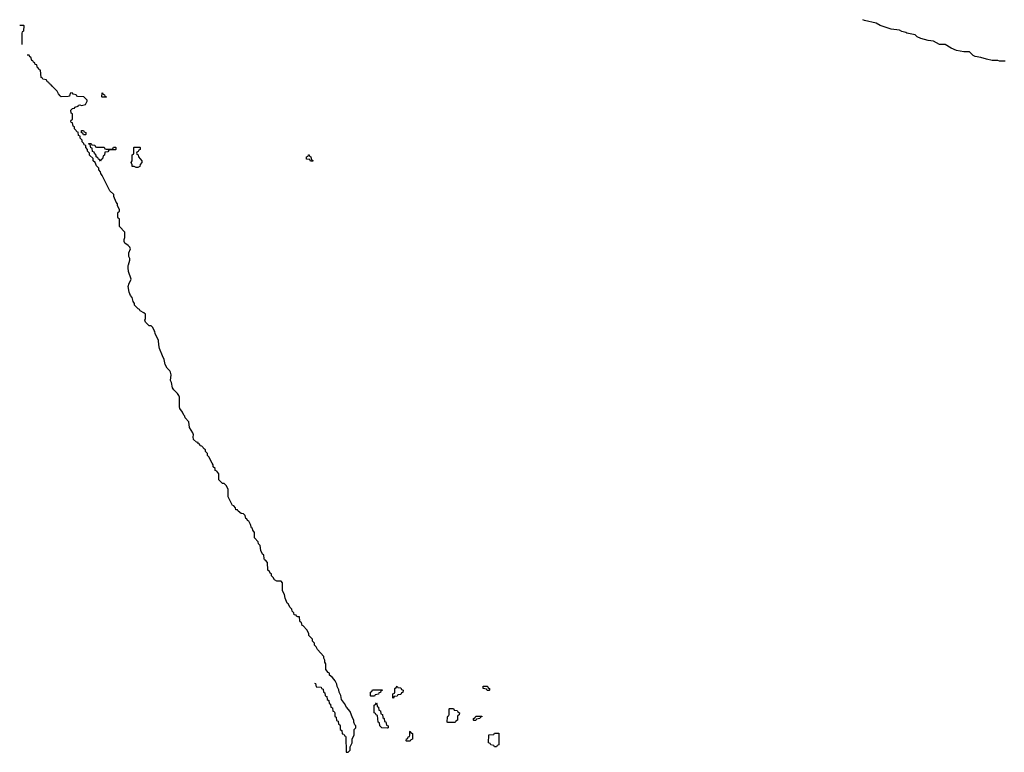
# Model space of a CAD drawing. Header units: inches. Extents: x 2886961 to 3052306, y 543424 to 918523.
# Tile 27 of 117: x 2892290 to 2902780, y 774809 to 782612. Entities that reach past the tile are written whole.
import ezdxf

# ---------------------------------------------------------------- set-up
doc = ezdxf.new("R2010")
doc.units = ezdxf.units.IN
doc.header["$MEASUREMENT"] = 0
for name, color, linetype in [('C8797', 7, 'Continuous'), ('C8798', 7, 'Continuous'), ('C9708', 7, 'Continuous')]:
    doc.layers.add(name, color=color, linetype=linetype)

msp = doc.modelspace()

# ---------------------------------------------------------------- linework, layer by layer
at = {"layer": 'C8797', "color": 6}
msp.add_lwpolyline([(2895430, 775546), (2895442, 775542), (2895447, 775507), (2895502, 775502), (2895507, 775487), (2895522, 775482), (2895526, 775450), (2895542, 775442), (2895546, 775410), (2895562, 775402), (2895566, 775370), (2895582, 775362), (2895586, 775330), (2895602, 775322), (2895606, 775290), (2895622, 775282), (2895627, 775247), (2895642, 775242), (2895646, 775230), (2895646, 775190), (2895662, 775182), (2895667, 775147), (2895682, 775142), (2895687, 775107), (2895702, 775102), (2895706, 775090), (2895706, 775050), (2895722, 775042), (2895727, 775007), (2895742, 775002), (2895750, 774986), (2895762, 774982), (2895766, 774970), (2895767, 774813), (2895770, 774809), (2895791, 774809), (2895811, 774830), (2895812, 774868), (2895831, 774909), (2895832, 774950), (2895853, 774993), (2895854, 775050), (2895872, 775068), (2895871, 775090), (2895861, 775101), (2895851, 775131), (2895851, 775151), (2895835, 775175), (2895810, 775242), (2895771, 775290), (2895751, 775330), (2895718, 775370), (2895710, 775414), (2895692, 775450), (2895690, 775474), (2895672, 775510), (2895670, 775534), (2895651, 775571), (2895624, 775604), (2895592, 775632), (2895591, 775650), (2895578, 775658), (2895552, 775690), (2895551, 775751), (2895542, 775770), (2895542, 775790), (2895532, 775812), (2895531, 775830), (2895462, 775902), (2895450, 775932), (2895431, 775951), (2895431, 775971), (2895411, 775991), (2895410, 776012), (2895372, 776052), (2895370, 776074), (2895350, 776114), (2895310, 776154), (2895298, 776158), (2895292, 776190), (2895278, 776198), (2895274, 776210), (2895272, 776250), (2895252, 776252), (2895238, 776258), (2895234, 776270), (2895214, 776274), (2895210, 776294), (2895192, 776312), (2895190, 776334), (2895172, 776352), (2895150, 776391), (2895138, 776398), (2895118, 776450), (2895111, 776490), (2895091, 776530), (2895090, 776614), (2895074, 776630), (2895031, 776631), (2895005, 776645), (2894990, 776672), (2894972, 776690), (2894971, 776710), (2894958, 776718), (2894950, 776734), (2894934, 776750), (2894931, 776831), (2894910, 776854), (2894898, 776858), (2894893, 776873), (2894891, 776910), (2894878, 776918), (2894858, 776958), (2894851, 777010), (2894836, 777030), (2894830, 777051), (2894793, 777093), (2894791, 777150), (2894775, 777175), (2894770, 777192), (2894761, 777201), (2894750, 777234), (2894731, 777270), (2894718, 777278), (2894710, 777294), (2894698, 777298), (2894692, 777330), (2894674, 777350), (2894650, 777352), (2894618, 777378), (2894610, 777391), (2894593, 777393), (2894590, 777414), (2894570, 777434), (2894558, 777438), (2894511, 777530), (2894511, 777610), (2894490, 777652), (2894470, 777671), (2894452, 777672), (2894412, 777710), (2894410, 777774), (2894390, 777802), (2894372, 777812), (2894371, 777830), (2894352, 777850), (2894351, 777870), (2894342, 777890), (2894322, 777922), (2894310, 777952), (2894292, 777970), (2894291, 777990), (2894271, 778011), (2894271, 778030), (2894258, 778038), (2894232, 778070), (2894213, 778073), (2894210, 778091), (2894193, 778093), (2894191, 778110), (2894172, 778112), (2894142, 778142), (2894138, 778170), (2894141, 778190), (2894136, 778210), (2894098, 778270), (2894091, 778330), (2894052, 778370), (2894051, 778390), (2894038, 778398), (2894025, 778430), (2893996, 778470), (2893991, 778490), (2893991, 778590), (2893985, 778610), (2893971, 778630), (2893931, 778670), (2893919, 778690), (2893906, 778746), (2893895, 778770), (2893903, 778830), (2893897, 778857), (2893891, 778871), (2893861, 778901), (2893841, 778941), (2893830, 778992), (2893811, 779031), (2893781, 779110), (2893771, 779150), (2893770, 779194), (2893732, 779270), (2893731, 779290), (2893721, 779301), (2893710, 779332), (2893692, 779350), (2893670, 779352), (2893631, 779390), (2893625, 779410), (2893631, 779431), (2893630, 779474), (2893614, 779490), (2893572, 779512), (2893565, 779525), (2893552, 779532), (2893512, 779572), (2893512, 779588), (2893498, 779610), (2893490, 779654), (2893470, 779674), (2893456, 779710), (2893445, 779770), (2893455, 779805), (2893471, 779830), (2893476, 779850), (2893451, 779931), (2893447, 779970), (2893447, 779993), (2893449, 780000)], dxfattribs=at)
for points in [[(2896030, 775406), (2896026, 775410), (2896026, 775450), (2896042, 775458), (2896050, 775474), (2896153, 775473), (2896153, 775467), (2896138, 775462), (2896133, 775447), (2896118, 775442), (2896113, 775427), (2896078, 775422), (2896070, 775406)], [(2896270, 775386), (2896266, 775390), (2896266, 775430), (2896282, 775438), (2896286, 775450), (2896286, 775490), (2896302, 775498), (2896310, 775514), (2896318, 775498), (2896350, 775494), (2896358, 775478), (2896374, 775470), (2896373, 775447), (2896358, 775442), (2896350, 775426), (2896318, 775422), (2896310, 775406), (2896278, 775402)], [(2897270, 775466), (2897262, 775482), (2897227, 775487), (2897227, 775513), (2897273, 775513), (2897278, 775498), (2897294, 775490), (2897294, 775470), (2897290, 775466)], [(2896210, 775066), (2896149, 775069), (2896128, 775090), (2896122, 775122), (2896108, 775128), (2896102, 775202), (2896087, 775207), (2896082, 775222), (2896066, 775230), (2896066, 775310), (2896082, 775318), (2896090, 775334), (2896094, 775330), (2896098, 775298), (2896114, 775290), (2896118, 775258), (2896134, 775250), (2896138, 775218), (2896154, 775210), (2896158, 775178), (2896174, 775170), (2896178, 775138), (2896192, 775132), (2896198, 775098), (2896214, 775090), (2896214, 775070)], [(2896850, 775126), (2896846, 775130), (2896847, 775187), (2896850, 775194), (2896862, 775198), (2896866, 775210), (2896866, 775270), (2896870, 775274), (2896910, 775274), (2896918, 775258), (2896950, 775254), (2896958, 775238), (2896974, 775230), (2896973, 775207), (2896958, 775202), (2896954, 775190), (2896954, 775150), (2896938, 775142), (2896930, 775126)], [(2897130, 775146), (2897126, 775150), (2897126, 775170), (2897142, 775178), (2897150, 775194), (2897213, 775193), (2897213, 775187), (2897198, 775182), (2897193, 775167), (2897158, 775162), (2897150, 775146)], [(2896410, 774926), (2896406, 774930), (2896410, 774952), (2896426, 774954), (2896430, 774974), (2896442, 774978), (2896446, 774990), (2896446, 775030), (2896450, 775034), (2896458, 775018), (2896474, 775010), (2896474, 774950), (2896458, 774942), (2896450, 774928)], [(2897350, 774866), (2897342, 774882), (2897308, 774888), (2897302, 774902), (2897286, 774910), (2897287, 774993), (2897342, 774998), (2897350, 775014), (2897393, 775013), (2897394, 774890), (2897378, 774882), (2897370, 774866)]]:
    msp.add_lwpolyline(points, close=True, dxfattribs=at)
at = {"layer": 'C8798', "color": 6}
for points in [[(2892290, 782554), (2892330, 782554), (2892334, 782550), (2892332, 782490), (2892318, 782482), (2892313, 782467), (2892313, 782347)], [(2893449, 780000), (2893462, 780050), (2893462, 780070), (2893452, 780090), (2893452, 780130), (2893471, 780170), (2893462, 780190), (2893446, 780206), (2893411, 780231), (2893402, 780250), (2893402, 780270), (2893411, 780291), (2893411, 780350), (2893352, 780410), (2893354, 780490), (2893338, 780498), (2893334, 780510), (2893334, 780550), (2893338, 780562), (2893352, 780568), (2893352, 780590), (2893332, 780630), (2893331, 780650), (2893318, 780670), (2893294, 780730), (2893294, 780750), (2893252, 780790), (2893236, 780816), (2893170, 780954), (2893153, 780973), (2893152, 780992), (2893133, 781013), (2893132, 781032), (2893110, 781054), (2893094, 781090), (2893074, 781110), (2893072, 781132), (2893034, 781170), (2893034, 781190), (2893014, 781210), (2893014, 781230), (2892994, 781250), (2892993, 781273), (2892978, 781278), (2892973, 781293), (2892954, 781310), (2892954, 781330), (2892934, 781350), (2892933, 781373), (2892918, 781378), (2892913, 781413), (2892898, 781418), (2892893, 781433), (2892874, 781450), (2892874, 781470), (2892858, 781478), (2892852, 781512), (2892838, 781518), (2892834, 781530), (2892838, 781542), (2892852, 781550), (2892852, 781610), (2892838, 781618), (2892834, 781650), (2892853, 781667), (2892874, 781670), (2892878, 781682), (2892914, 781690), (2892918, 781702), (2892930, 781706), (2892950, 781698), (2892991, 781709), (2893010, 781746), (2893010, 781754), (2892972, 781792), (2892910, 781794), (2892898, 781798), (2892890, 781812), (2892858, 781818), (2892854, 781830), (2892848, 781832), (2892829, 781831), (2892822, 781798), (2892807, 781793), (2892732, 781792), (2892720, 781800), (2892702, 781822), (2892690, 781851), (2892640, 781900), (2892630, 781914), (2892618, 781918), (2892610, 781934), (2892598, 781938), (2892590, 781954), (2892578, 781958), (2892574, 781970), (2892538, 781978), (2892530, 781994), (2892518, 781998), (2892510, 782074), (2892498, 782078), (2892490, 782094), (2892478, 782098), (2892472, 782130), (2892454, 782134), (2892450, 782154), (2892438, 782158), (2892430, 782174), (2892418, 782178), (2892410, 782214), (2892398, 782218), (2892390, 782234), (2892370, 782234)]]:
    msp.add_lwpolyline(points, dxfattribs=at)
for points in [[(2893170, 781786), (2893166, 781790), (2893167, 781833), (2893173, 781833), (2893178, 781818), (2893193, 781813), (2893198, 781798), (2893214, 781790), (2893210, 781786)], [(2892970, 781386), (2892962, 781402), (2892947, 781407), (2892947, 781433), (2892970, 781432), (2892978, 781418), (2892994, 781410), (2892994, 781390), (2892990, 781386)], [(2893110, 781254), (2893190, 781254), (2893198, 781238), (2893210, 781234), (2893270, 781234), (2893282, 781238), (2893290, 781254), (2893310, 781254), (2893314, 781250), (2893314, 781230), (2893310, 781226), (2893250, 781226), (2893238, 781222), (2893230, 781206), (2893198, 781202), (2893194, 781170), (2893178, 781162), (2893174, 781130), (2893158, 781122), (2893150, 781106), (2893142, 781122), (2893130, 781126), (2893122, 781142), (2893106, 781150), (2893106, 781170), (2893086, 781190), (2893082, 781202), (2893067, 781207), (2893062, 781242), (2893047, 781247), (2893042, 781282), (2893027, 781287), (2893027, 781293), (2893050, 781294), (2893058, 781278), (2893090, 781274), (2893098, 781258)], [(2893530, 781038), (2893510, 781048), (2893488, 781050), (2893487, 781067), (2893478, 781090), (2893488, 781110), (2893488, 781172), (2893502, 781178), (2893506, 781190), (2893506, 781250), (2893510, 781254), (2893570, 781254), (2893574, 781250), (2893574, 781230), (2893558, 781222), (2893553, 781207), (2893538, 781202), (2893534, 781190), (2893538, 781178), (2893553, 781173), (2893554, 781150), (2893592, 781110), (2893592, 781090), (2893572, 781068), (2893570, 781048), (2893550, 781038)], [(2895390, 781106), (2895382, 781122), (2895347, 781127), (2895346, 781150), (2895362, 781158), (2895367, 781173), (2895373, 781173), (2895378, 781158), (2895393, 781153), (2895398, 781118), (2895413, 781113), (2895414, 781106), (2895410, 781106)]]:
    msp.add_lwpolyline(points, close=True, dxfattribs=at)
at = {"layer": 'C9708', "color": 6}
msp.add_lwpolyline([(2902790, 782172), (2902730, 782170), (2902710, 782176), (2902650, 782177), (2902590, 782190), (2902531, 782211), (2902470, 782219), (2902448, 782230), (2902410, 782268), (2902350, 782268), (2902270, 782285), (2902213, 782310), (2902150, 782348), (2902090, 782348), (2902024, 782384), (2901969, 782390), (2901889, 782410), (2901850, 782430), (2901830, 782450), (2901742, 782470), (2901730, 782477), (2901690, 782487), (2901662, 782502), (2901574, 782510), (2901459, 782550), (2901416, 782576), (2901290, 782602), (2901272, 782612)], dxfattribs=at)

doc.saveas('drawing.dxf')
